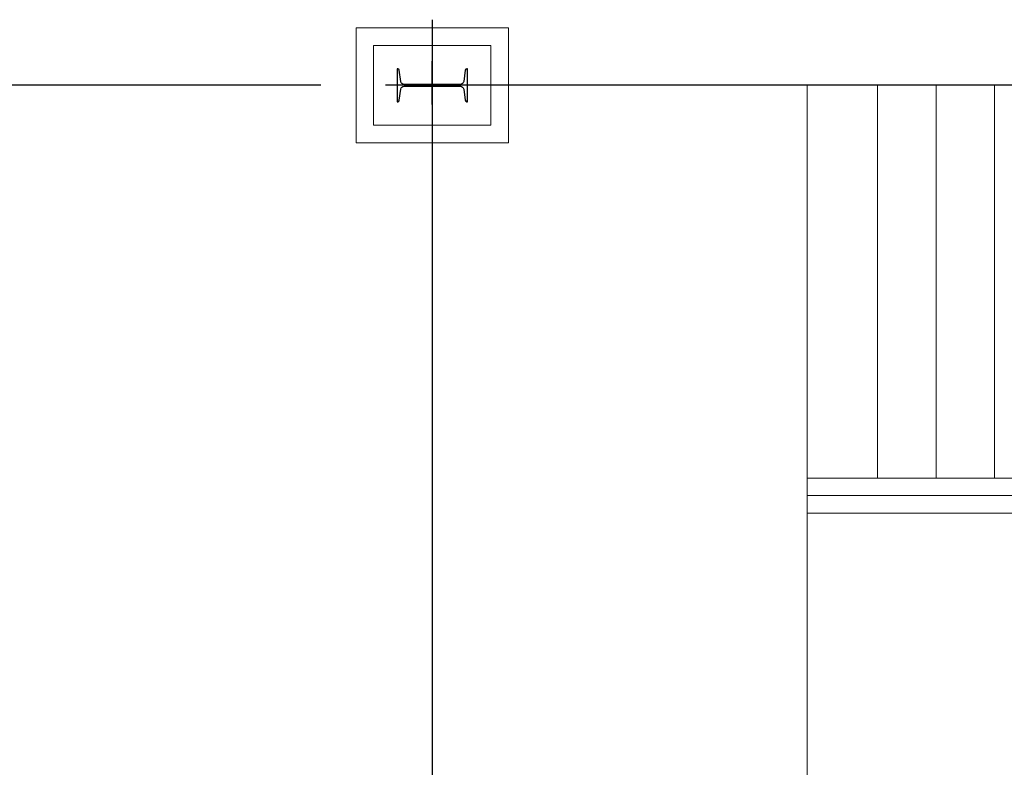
# Model space of a CAD drawing. Header units: inches. Extents: x -204116 to 930598, y -391373 to 256461.
# Tile 138 of 225: x 358960 to 363162, y -199783 to -196594. Entities that reach past the tile are written whole.
import ezdxf
from ezdxf.lldxf.tags import DXFTag

# ---------------------------------------------------------------- set-up
doc = ezdxf.new("R2010")
doc.units = ezdxf.units.IN
doc.header["$LTSCALE"] = 10
doc.header["$MEASUREMENT"] = 0
doc.header["$PDMODE"] = 1
doc.header["$PDSIZE"] = 1000
doc.linetypes.add('CONTINOUS', pattern=[0])
doc.layers.get('Defpoints').update_dxf_attribs({"lineweight": 25})
doc.layers.add('cen', color=2, linetype='CENTER2', lineweight=25)
doc.layers.add('HIDEN', color=8, linetype='CONTINOUS', lineweight=9)
doc.layers.add('EQP', color=71, linetype='Continuous')
doc.styles.add('MIC', font='romans.shx', dxfattribs={"width": 0.8})
tags = doc.linetypes.add('CENTER2', pattern=[1.125, 0.75, -0.125, 0.125, -0.125]).pattern_tags.tags
tags[10:11] = [DXFTag(74, 4), DXFTag(75, 0), DXFTag(340, '0'), DXFTag(46, 1.0), DXFTag(50, 0.0), DXFTag(44, 0.0), DXFTag(45, 0.0)]
tags[8:9] = [DXFTag(74, 4), DXFTag(75, 0), DXFTag(340, '0'), DXFTag(46, 1.0), DXFTag(50, 0.0), DXFTag(44, 0.0), DXFTag(45, 0.0)]
tags[6:7] = [DXFTag(74, 4), DXFTag(75, 0), DXFTag(340, '0'), DXFTag(46, 1.0), DXFTag(50, 0.0), DXFTag(44, 0.0), DXFTag(45, 0.0)]
tags[4:5] = [DXFTag(74, 4), DXFTag(75, 0), DXFTag(340, '0'), DXFTag(46, 1.0), DXFTag(50, 0.0), DXFTag(44, 0.0), DXFTag(45, 0.0)]
doc.dimstyles.new('1_75', dxfattribs={"dimscale": 75, "dimtxt": 2.5, "dimasz": 2.5, "dimexe": 1, "dimexo": 2, "dimgap": 1, "dimtad": 1, "dimtoh": 1, "dimdec": 0, "dimzin": 9, "dimdsep": 46, "dimtxsty": 'MIC', "dimcen": 2.5, "dimclrd": 1, "dimclre": 1, "dimclrt": 256, "dimadec": 0, "dimazin": 0, "dimtfac": 1, "dimtdec": 0, "dimtmove": 2, "dimatfit": 3, "dimfxl": 1, "dimlwd": -1, "dimlwe": -1, "dimarcsym": 0})

# ---------------------------------------------------------------- blocks, each defined once
blk = doc.blocks.new('MB 500')
at = {"layer": 'cen'}
for p, q in [((1444932.8, -1597638.3, -4420572.3), (1444932.8, -1597822.1, -4420572.3)), ((1444732.8, -1597719.6, -4420572.3), (1445132.8, -1597719.6, -4420572.3))]:
    blk.add_line(p, q, dxfattribs=at)
at = {"layer": 'EQP', "color": 3, "ltscale": 0.05, "elevation": -4420572.3}
blk.add_lwpolyline([(1444782.8, -1597649.6), (1444782.8, -1597789.6), (1444785.1, -1597789.6, 0.373885), (1444792.1, -1597783.6), (1444798.8, -1597735.5, -0.373885), (1444812.7, -1597723.4), (1445052.9, -1597723.4, -0.373885), (1445066.7, -1597735.5), (1445073.5, -1597783.6, 0.373885), (1445080.4, -1597789.6), (1445082.8, -1597789.6), (1445082.8, -1597649.6), (1445080.4, -1597649.6, 0.373885), (1445073.5, -1597655.6), (1445066.7, -1597703.7, -0.373885), (1445052.9, -1597715.7), (1444812.7, -1597715.7, -0.373885), (1444798.8, -1597703.7), (1444792.1, -1597655.6, 0.373885), (1444785.1, -1597649.6)], format="xyb", close=True, dxfattribs=at)
blk = doc.blocks.new('*D520')
at = {"color": 1}
for p, q in [((360245.8, -196874.1), (357560.4, -196874.1)), ((357822.9, -200186.9), (357822.9, -197061.6)), ((360171, -200374.4), (357560.4, -200374.4))]:
    blk.add_line(p, q, dxfattribs=at)
for points in [[(357791.7, -197061.6), (357854.2, -197061.6), (357822.9, -196874.1)], [(357791.7, -200186.9), (357854.2, -200186.9), (357822.9, -200374.4)]]:
    blk.add_solid(points, dxfattribs=at)
at = {"layer": 'Defpoints', "color": 0}
for p in [(357822.9, -196874.1), (360395.8, -196874.1, -2509178.9), (360321, -200374.4, -2509178.9)]:
    blk.add_point(p, dxfattribs=at)
at = {"insert": (357654.2, -198624.2), "char_height": 187.5, "attachment_point": 5, "rotation": 90, "style": 'MIC'}
blk.add_mtext('3500', dxfattribs=at)

msp = doc.modelspace()

# ---------------------------------------------------------------- linework, layer by layer
at = {"color": 1, "ltscale": 500}
for p, q in [((360721, -196594.4, -5.2), (360721, -209374.3, -5.2)), ((366721, -196874.3, -5.2), (360721, -196874.3, -5.2))]:
    msp.add_line(p, q, dxfattribs=at)
at = {"layer": 'HIDEN', "color": 8, "ltscale": 25}
for p, q in [((362321.2, -196874.6, -0.5), (362321.2, -200374.6, -0.5)), ((362621, -198549.4, -0.5), (362621, -196874.3, -0.5)), ((362871, -198549.4, -0.5), (362871, -196874.3, -0.5)), ((363121, -198549.4, -0.5), (363121, -196874.2, -0.5)), ((362321.2, -198549.4, -8841409.9), (365121, -198549.4, -8841409.9)), ((362321.2, -198624.4, -8841409.9), (365121, -198624.4, -8841409.9)), ((362321.2, -198699.4, -8841409.9), (365121, -198699.4, -8841409.9))]:
    msp.add_line(p, q, dxfattribs=at)
at = {"layer": 'HIDEN', "color": 8, "ltscale": 25, "elevation": -5.2}
for points in [[(361045.8, -197119.1), (360395.8, -197119.1), (360395.8, -196629.1), (361045.8, -196629.1)], [(360970.8, -197044.1), (360470.8, -197044.1), (360470.8, -196704.1), (360970.8, -196704.1)]]:
    msp.add_lwpolyline(points, close=True, dxfattribs=at)

# ---------------------------------------------------------------- block references
at = {"rotation": 180}
msp.add_blockref('MB 500', (1805653.8, -1794593.9, 4420569.1), dxfattribs=at)
msp.add_blockref('MB 500', (1805653.8, -1794593.9, 4420569.1), dxfattribs=at)

# ---------------------------------------------------------------- dimensions: what is measured, and where the dimension line sits
dim = msp.add_linear_dim(base=(357822.9, -196874.1, 2509173.7), p1=(360321, -200374.4, -5.2), p2=(360395.8, -196874.1, -5.2), angle=90, dimstyle='1_75', override={"dimexe": 3.5, "dimfxl": 0.18, "dimarcsym": 1})
dim.commit()
dim.dimension.update_dxf_attribs({"geometry": '*D520', "text_midpoint": (357654.2, -198624.2, 2509173.7)})

doc.saveas('drawing.dxf')
